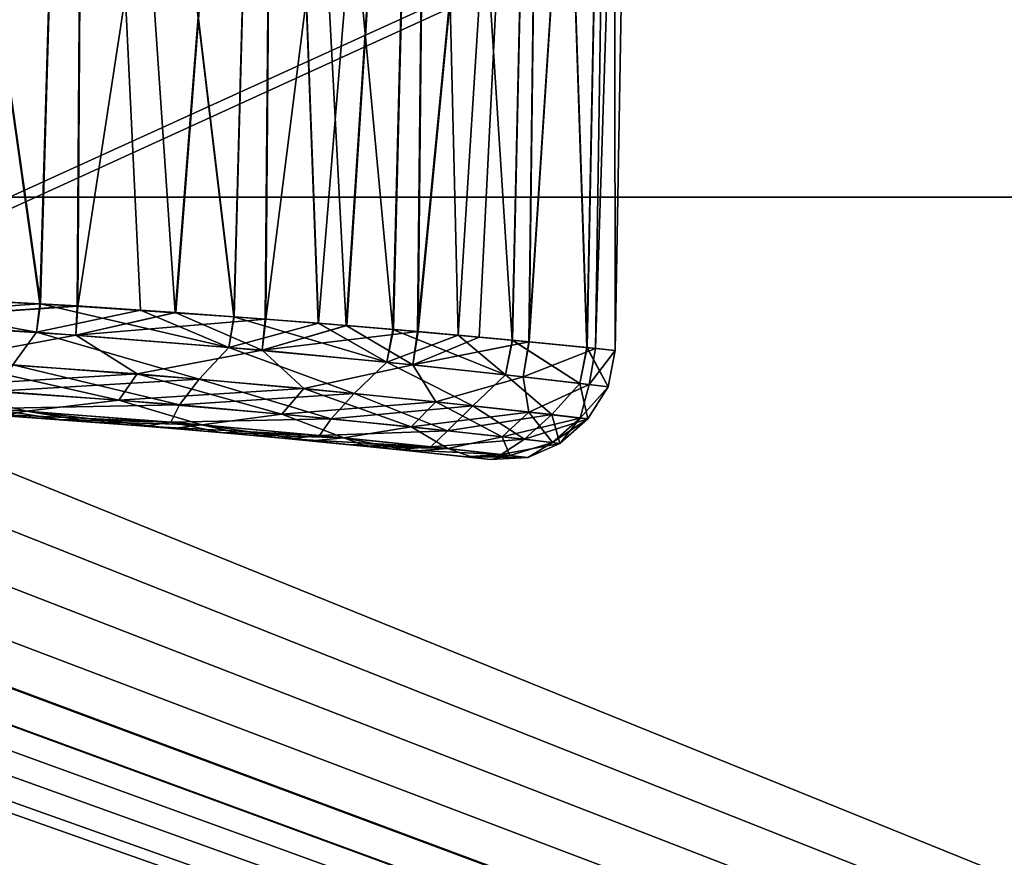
# Model space of a CAD drawing. Header units: millimetres. Extents: x -30.5 to 30.5, y -15 to 54.
# Tile 32 of 156: x 2.1 to 4.7, y -8.3 to -6. Entities that reach past the tile are written whole.
import ezdxf

# ---------------------------------------------------------------- set-up
doc = ezdxf.new("R2010")
doc.units = ezdxf.units.MM
doc.header["$LTSCALE"] = 65.185185
for name, color, linetype in [('164', 7, 'CONTINUOUS'), ('165', 7, 'CONTINUOUS'), ('168', 7, 'CONTINUOUS'), ('170', 7, 'CONTINUOUS'), ('28', 7, 'CONTINUOUS'), ('29', 7, 'CONTINUOUS'), ('3', 7, 'CONTINUOUS'), ('4', 7, 'CONTINUOUS'), ('6', 7, 'CONTINUOUS')]:
    doc.layers.add(name, color=color, linetype=linetype)

msp = doc.modelspace()

# ---------------------------------------------------------------- linework, layer by layer
at = {"layer": '164', "color": 251, "linetype": 'Continuous', "true_color": 0x656d73}
for points in [[(1.5358, -6.8097, -43.3385), (1.5447, -6.7385, -43.3454), (2.1276, -6.8454, -42.9939), (1.5358, -6.8097, -43.3385)], [(1.5447, -6.7385, -43.3454), (2.1389, -6.769, -42.9998), (2.1276, -6.8454, -42.9939), (1.5447, -6.7385, -43.3454)], [(2.2368, -6.775, -37.0726), (1.6537, -6.7433, -36.7073), (1.6543, -6.8159, -36.7189), (2.2368, -6.775, -37.0726)], [(2.1276, -6.8454, -42.9939), (2.1389, -6.769, -42.9998), (2.6445, -6.8861, -42.5455), (2.1276, -6.8454, -42.9939)], [(2.1389, -6.769, -42.9998), (2.6591, -6.8038, -42.5492), (2.6445, -6.8861, -42.5455), (2.1389, -6.769, -42.9998)], [(2.2332, -6.853, -37.0846), (2.2368, -6.775, -37.0726), (1.6543, -6.8159, -36.7189), (2.2332, -6.853, -37.0846)], [(2.5004, -6.7924, -37.2947), (2.2368, -6.775, -37.0726), (2.2332, -6.853, -37.0846), (2.5004, -6.7924, -37.2947)], [(2.7337, -6.894, -37.5512), (2.5004, -6.7924, -37.2947), (2.2332, -6.853, -37.0846), (2.7337, -6.894, -37.5512)], [(2.742, -6.8101, -37.5405), (2.5004, -6.7924, -37.2947), (2.7337, -6.894, -37.5512), (2.742, -6.8101, -37.5405)], [(1.5358, -6.8097, -43.3385), (2.1276, -6.8454, -42.9939), (2.0644, -6.9328, -42.9864), (1.5358, -6.8097, -43.3385)], [(2.2332, -6.853, -37.0846), (1.6543, -6.8159, -36.7189), (1.8722, -6.9203, -36.888), (2.2332, -6.853, -37.0846)], [(2.6591, -6.8038, -42.5492), (2.8854, -6.8214, -42.2893), (2.6445, -6.8861, -42.5455), (2.6591, -6.8038, -42.5492)], [(2.6445, -6.8861, -42.5455), (2.8854, -6.8214, -42.2893), (3.0691, -6.9261, -42.0088), (2.6445, -6.8861, -42.5455)], [(2.9597, -6.8274, -37.8077), (2.742, -6.8101, -37.5405), (2.7337, -6.894, -37.5512), (2.9597, -6.8274, -37.8077)], [(2.8854, -6.8214, -42.2893), (3.0865, -6.8382, -42.0095), (3.0691, -6.9261, -42.0088), (2.8854, -6.8214, -42.2893)], [(2.0644, -6.9328, -42.9864), (2.1276, -6.8454, -42.9939), (2.5648, -6.9712, -42.5638), (2.0644, -6.9328, -42.9864)], [(2.1276, -6.8454, -42.9939), (2.6445, -6.8861, -42.5455), (2.5648, -6.9712, -42.5638), (2.1276, -6.8454, -42.9939)], [(3.1388, -6.9333, -38.1028), (2.9597, -6.8274, -37.8077), (2.7337, -6.894, -37.5512), (3.1388, -6.9333, -38.1028)], [(3.1513, -6.8438, -38.094), (2.9597, -6.8274, -37.8077), (3.1388, -6.9333, -38.1028), (3.1513, -6.8438, -38.094)], [(3.0865, -6.8382, -42.0095), (3.2605, -6.8536, -41.7122), (3.0691, -6.9261, -42.0088), (3.0865, -6.8382, -42.0095)], [(3.4503, -6.8714, -38.7132), (3.1513, -6.8438, -38.094), (3.1388, -6.9333, -38.1028), (3.4503, -6.8714, -38.7132)], [(2.3983, -6.9575, -37.2779), (2.2332, -6.853, -37.0846), (1.8722, -6.9203, -36.888), (2.3983, -6.9575, -37.2779)], [(2.7337, -6.894, -37.5512), (2.2332, -6.853, -37.0846), (2.3983, -6.9575, -37.2779), (2.7337, -6.894, -37.5512)], [(3.0691, -6.9261, -42.0088), (3.2605, -6.8536, -41.7122), (3.3871, -6.9601, -41.4025), (3.0691, -6.9261, -42.0088)], [(3.4349, -6.9655, -38.7202), (3.4503, -6.8714, -38.7132), (3.1388, -6.9333, -38.1028), (3.4349, -6.9655, -38.7202)], [(3.2605, -6.8536, -41.7122), (3.406, -6.8672, -41.4001), (3.3871, -6.9601, -41.4025), (3.2605, -6.8536, -41.7122)], [(3.3871, -6.9601, -41.4025), (3.406, -6.8672, -41.4001), (3.5874, -6.9832, -40.7472), (3.3871, -6.9601, -41.4025)], [(3.406, -6.8672, -41.4001), (3.6065, -6.8869, -40.7427), (3.5874, -6.9832, -40.7472), (3.406, -6.8672, -41.4001)], [(3.6289, -6.8891, -39.3762), (3.4503, -6.8714, -38.7132), (3.4349, -6.9655, -38.7202), (3.6289, -6.8891, -39.3762)], [(2.8457, -6.9964, -37.7564), (2.7337, -6.894, -37.5512), (2.3983, -6.9575, -37.2779), (2.8457, -6.9964, -37.7564)], [(2.5648, -6.9712, -42.5638), (2.6445, -6.8861, -42.5455), (2.981, -7.0095, -42.0579), (2.5648, -6.9712, -42.5638)], [(2.6445, -6.8861, -42.5455), (3.0691, -6.9261, -42.0088), (2.981, -7.0095, -42.0579), (2.6445, -6.8861, -42.5455)], [(3.1388, -6.9333, -38.1028), (2.7337, -6.894, -37.5512), (2.8457, -6.9964, -37.7564), (3.1388, -6.9333, -38.1028)], [(3.6118, -6.9861, -39.3822), (3.6289, -6.8891, -39.3762), (3.4349, -6.9655, -38.7202), (3.6118, -6.9861, -39.3822)], [(3.5874, -6.9832, -40.7472), (3.6065, -6.8869, -40.7427), (3.6632, -6.9923, -40.0659), (3.5874, -6.9832, -40.7472)], [(3.6065, -6.8869, -40.7427), (3.6815, -6.8945, -40.0604), (3.6632, -6.9923, -40.0659), (3.6065, -6.8869, -40.7427)], [(3.6815, -6.8945, -40.0604), (3.6289, -6.8891, -39.3762), (3.6118, -6.9861, -39.3822), (3.6815, -6.8945, -40.0604)], [(3.6632, -6.9923, -40.0659), (3.6815, -6.8945, -40.0604), (3.6118, -6.9861, -39.3822), (3.6632, -6.9923, -40.0659)], [(2.3486, -7.0276, -37.3281), (1.8722, -6.9203, -36.888), (1.8333, -6.9918, -36.9453), (2.3486, -7.0276, -37.3281)], [(2.3983, -6.9575, -37.2779), (1.8722, -6.9203, -36.888), (2.3486, -7.0276, -37.3281), (2.3983, -6.9575, -37.2779)], [(2.981, -7.0095, -42.0579), (3.0691, -6.9261, -42.0088), (3.3, -7.0427, -41.4849), (2.981, -7.0095, -42.0579)], [(3.0691, -6.9261, -42.0088), (3.3871, -6.9601, -41.4025), (3.3, -7.0427, -41.4849), (3.0691, -6.9261, -42.0088)], [(2.0644, -6.9328, -42.9864), (2.5648, -6.9712, -42.5638), (2.0215, -7.0039, -42.9314), (2.0644, -6.9328, -42.9864)], [(3.2, -7.0319, -38.3079), (3.1388, -6.9333, -38.1028), (2.8457, -6.9964, -37.7564), (3.2, -7.0319, -38.3079)], [(3.4349, -6.9655, -38.7202), (3.1388, -6.9333, -38.1028), (3.2, -7.0319, -38.3079), (3.4349, -6.9655, -38.7202)], [(2.0215, -7.0039, -42.9314), (2.5648, -6.9712, -42.5638), (2.5116, -7.0408, -42.5165), (2.0215, -7.0039, -42.9314)], [(2.7867, -7.0651, -37.7978), (2.3983, -6.9575, -37.2779), (2.3486, -7.0276, -37.3281), (2.7867, -7.0651, -37.7978)], [(2.8457, -6.9964, -37.7564), (2.3983, -6.9575, -37.2779), (2.7867, -7.0651, -37.7978), (2.8457, -6.9964, -37.7564)], [(2.5648, -6.9712, -42.5638), (2.981, -7.0095, -42.0579), (2.5116, -7.0408, -42.5165), (2.5648, -6.9712, -42.5638)], [(3.4501, -7.0596, -38.9146), (3.4349, -6.9655, -38.7202), (3.2, -7.0319, -38.3079), (3.4501, -7.0596, -38.9146)], [(3.3, -7.0427, -41.4849), (3.3871, -6.9601, -41.4025), (3.5114, -7.0667, -40.8634), (3.3, -7.0427, -41.4849)], [(3.3871, -6.9601, -41.4025), (3.5874, -6.9832, -40.7472), (3.5114, -7.0667, -40.8634), (3.3871, -6.9601, -41.4025)], [(3.6118, -6.9861, -39.3822), (3.4349, -6.9655, -38.7202), (3.4501, -7.0596, -38.9146), (3.6118, -6.9861, -39.3822)], [(2.1011, -7.0572, -37.2382), (1.8333, -6.9918, -36.9453), (1.5563, -7.024, -36.8918), (2.1011, -7.0572, -37.2382)], [(2.3486, -7.0276, -37.3281), (1.8333, -6.9918, -36.9453), (2.1011, -7.0572, -37.2382), (2.3486, -7.0276, -37.3281)], [(2.0215, -7.0039, -42.9314), (2.5116, -7.0408, -42.5165), (2.0017, -7.0504, -42.8361), (2.0215, -7.0039, -42.9314)], [(3.1338, -7.0993, -38.3392), (2.8457, -6.9964, -37.7564), (2.7867, -7.0651, -37.7978), (3.1338, -7.0993, -38.3392)], [(3.2, -7.0319, -38.3079), (2.8457, -6.9964, -37.7564), (3.1338, -7.0993, -38.3392), (3.2, -7.0319, -38.3079)], [(3.5877, -7.0757, -39.5569), (3.6118, -6.9861, -39.3822), (3.4501, -7.0596, -38.9146), (3.5877, -7.0757, -39.5569)], [(3.5114, -7.0667, -40.8634), (3.5874, -6.9832, -40.7472), (3.6084, -7.0781, -40.2137), (3.5114, -7.0667, -40.8634)], [(3.5874, -6.9832, -40.7472), (3.6632, -6.9923, -40.0659), (3.6084, -7.0781, -40.2137), (3.5874, -6.9832, -40.7472)], [(3.6632, -6.9923, -40.0659), (3.6118, -6.9861, -39.3822), (3.5877, -7.0757, -39.5569), (3.6632, -6.9923, -40.0659)], [(3.6084, -7.0781, -40.2137), (3.6632, -6.9923, -40.0659), (3.5877, -7.0757, -39.5569), (3.6084, -7.0781, -40.2137)], [(2.0343, -7.0691, -37.311), (2.1011, -7.0572, -37.2382), (1.5563, -7.024, -36.8918), (2.0343, -7.0691, -37.311)], [(2.5721, -7.0939, -37.6804), (2.3486, -7.0276, -37.3281), (2.1011, -7.0572, -37.2382), (2.5721, -7.0939, -37.6804)], [(2.7867, -7.0651, -37.7978), (2.3486, -7.0276, -37.3281), (2.5721, -7.0939, -37.6804), (2.7867, -7.0651, -37.7978)], [(2.5116, -7.0408, -42.5165), (2.981, -7.0095, -42.0579), (2.9193, -7.0777, -42.0199), (2.5116, -7.0408, -42.5165)], [(2.981, -7.0095, -42.0579), (3.3, -7.0427, -41.4849), (2.9193, -7.0777, -42.0199), (2.981, -7.0095, -42.0579)], [(3.3787, -7.1259, -38.9347), (3.2, -7.0319, -38.3079), (3.1338, -7.0993, -38.3392), (3.3787, -7.1259, -38.9347)], [(3.4501, -7.0596, -38.9146), (3.2, -7.0319, -38.3079), (3.3787, -7.1259, -38.9347), (3.4501, -7.0596, -38.9146)], [(1.9453, -7.0631, -42.7555), (2.0017, -7.0504, -42.8361), (2.4882, -7.0868, -42.4112), (1.9453, -7.0631, -42.7555)], [(2.0017, -7.0504, -42.8361), (2.5116, -7.0408, -42.5165), (2.4882, -7.0868, -42.4112), (2.0017, -7.0504, -42.8361)], [(2.0343, -7.0691, -37.311), (2.274, -7.0863, -37.515), (2.1011, -7.0572, -37.2382), (2.0343, -7.0691, -37.311)], [(2.4938, -7.1038, -37.7408), (2.5721, -7.0939, -37.6804), (2.1011, -7.0572, -37.2382), (2.4938, -7.1038, -37.7408)], [(2.274, -7.0863, -37.515), (2.4938, -7.1038, -37.7408), (2.1011, -7.0572, -37.2382), (2.274, -7.0863, -37.515)], [(2.5116, -7.0408, -42.5165), (2.9193, -7.0777, -42.0199), (2.4882, -7.0868, -42.4112), (2.5116, -7.0408, -42.5165)], [(2.9193, -7.0777, -42.0199), (3.3, -7.0427, -41.4849), (3.2316, -7.1097, -41.4575), (2.9193, -7.0777, -42.0199)], [(3.3, -7.0427, -41.4849), (3.5114, -7.0667, -40.8634), (3.2316, -7.1097, -41.4575), (3.3, -7.0427, -41.4849)], [(3.5134, -7.1414, -39.5651), (3.4501, -7.0596, -38.9146), (3.3787, -7.1259, -38.9347), (3.5134, -7.1414, -39.5651)], [(3.5877, -7.0757, -39.5569), (3.4501, -7.0596, -38.9146), (3.5134, -7.1414, -39.5651), (3.5877, -7.0757, -39.5569)], [(2.4184, -7.0976, -42.3416), (1.9453, -7.0631, -42.7555), (2.4882, -7.0868, -42.4112), (2.4184, -7.0976, -42.3416)], [(2.4882, -7.0868, -42.4112), (2.9193, -7.0777, -42.0199), (2.8879, -7.1227, -41.9028), (2.4882, -7.0868, -42.4112)], [(2.9535, -7.1292, -38.203), (2.7867, -7.0651, -37.7978), (2.5721, -7.0939, -37.6804), (2.9535, -7.1292, -38.203)], [(3.1338, -7.0993, -38.3392), (2.7867, -7.0651, -37.7978), (2.9535, -7.1292, -38.203), (3.1338, -7.0993, -38.3392)], [(2.9193, -7.0777, -42.0199), (3.2316, -7.1097, -41.4575), (2.8879, -7.1227, -41.9028), (2.9193, -7.0777, -42.0199)], [(3.2316, -7.1097, -41.4575), (3.5114, -7.0667, -40.8634), (3.4387, -7.1328, -40.8475), (3.2316, -7.1097, -41.4575)], [(3.5114, -7.0667, -40.8634), (3.6084, -7.0781, -40.2137), (3.4387, -7.1328, -40.8475), (3.5114, -7.0667, -40.8634)], [(3.4387, -7.1328, -40.8475), (3.6084, -7.0781, -40.2137), (3.5337, -7.1438, -40.2097), (3.4387, -7.1328, -40.8475)], [(3.5337, -7.1438, -40.2097), (3.5877, -7.0757, -39.5569), (3.5134, -7.1414, -39.5651), (3.5337, -7.1438, -40.2097)], [(3.6084, -7.0781, -40.2137), (3.5877, -7.0757, -39.5569), (3.5337, -7.1438, -40.2097), (3.6084, -7.0781, -40.2137)], [(2.4184, -7.0976, -42.3416), (2.4882, -7.0868, -42.4112), (2.8879, -7.1227, -41.9028), (2.4184, -7.0976, -42.3416)], [(2.6242, -7.115, -42.1029), (2.4184, -7.0976, -42.3416), (2.8879, -7.1227, -41.9028), (2.6242, -7.115, -42.1029)], [(2.4938, -7.1038, -37.7408), (2.6917, -7.121, -37.9862), (2.5721, -7.0939, -37.6804), (2.4938, -7.1038, -37.7408)], [(2.866, -7.1372, -38.2492), (2.9535, -7.1292, -38.203), (2.5721, -7.0939, -37.6804), (2.866, -7.1372, -38.2492)], [(2.6917, -7.121, -37.9862), (2.866, -7.1372, -38.2492), (2.5721, -7.0939, -37.6804), (2.6917, -7.121, -37.9862)], [(2.8879, -7.1227, -41.9028), (3.2316, -7.1097, -41.4575), (3.1871, -7.1532, -41.3283), (2.8879, -7.1227, -41.9028)], [(3.2322, -7.158, -38.7879), (3.1338, -7.0993, -38.3392), (2.9535, -7.1292, -38.203), (3.2322, -7.158, -38.7879)], [(3.3787, -7.1259, -38.9347), (3.1338, -7.0993, -38.3392), (3.2322, -7.158, -38.7879), (3.3787, -7.1259, -38.9347)], [(3.2316, -7.1097, -41.4575), (3.4387, -7.1328, -40.8475), (3.1871, -7.1532, -41.3283), (3.2316, -7.1097, -41.4575)], [(2.8071, -7.1316, -41.8458), (2.6242, -7.115, -42.1029), (2.8879, -7.1227, -41.9028), (2.8071, -7.1316, -41.8458)], [(2.8071, -7.1316, -41.8458), (2.8879, -7.1227, -41.9028), (3.1871, -7.1532, -41.3283), (2.8071, -7.1316, -41.8458)], [(2.9653, -7.1469, -41.5727), (2.8071, -7.1316, -41.8458), (3.1871, -7.1532, -41.3283), (2.9653, -7.1469, -41.5727)], [(2.866, -7.1372, -38.2492), (3.1378, -7.1646, -38.818), (2.9535, -7.1292, -38.203), (2.866, -7.1372, -38.2492)], [(3.1378, -7.1646, -38.818), (3.2322, -7.158, -38.7879), (2.9535, -7.1292, -38.203), (3.1378, -7.1646, -38.818)], [(3.1871, -7.1532, -41.3283), (3.4387, -7.1328, -40.8475), (3.3757, -7.1739, -40.7077), (3.1871, -7.1532, -41.3283)], [(3.3986, -7.1765, -39.4149), (3.3787, -7.1259, -38.9347), (3.2322, -7.158, -38.7879), (3.3986, -7.1765, -39.4149)], [(3.4387, -7.1328, -40.8475), (3.5337, -7.1438, -40.2097), (3.3757, -7.1739, -40.7077), (3.4387, -7.1328, -40.8475)], [(3.5134, -7.1414, -39.5651), (3.3787, -7.1259, -38.9347), (3.3986, -7.1765, -39.4149), (3.5134, -7.1414, -39.5651)], [(3.0976, -7.1603, -41.286), (2.9653, -7.1469, -41.5727), (3.1871, -7.1532, -41.3283), (3.0976, -7.1603, -41.286)], [(3.0976, -7.1603, -41.286), (3.1871, -7.1532, -41.3283), (3.3757, -7.1739, -40.7077), (3.0976, -7.1603, -41.286)], [(3.2799, -7.1798, -40.6822), (3.0976, -7.1603, -41.286), (3.3757, -7.1739, -40.7077), (3.2799, -7.1798, -40.6822)], [(3.1378, -7.1646, -38.818), (3.3003, -7.1821, -39.427), (3.2322, -7.158, -38.7879), (3.1378, -7.1646, -38.818)], [(3.3003, -7.1821, -39.427), (3.3986, -7.1765, -39.4149), (3.2322, -7.158, -38.7879), (3.3003, -7.1821, -39.427)], [(3.3757, -7.1739, -40.7077), (3.5337, -7.1438, -40.2097), (3.447, -7.182, -40.0624), (3.3757, -7.1739, -40.7077)], [(3.447, -7.182, -40.0624), (3.5134, -7.1414, -39.5651), (3.3986, -7.1765, -39.4149), (3.447, -7.182, -40.0624)], [(3.5337, -7.1438, -40.2097), (3.5134, -7.1414, -39.5651), (3.447, -7.182, -40.0624), (3.5337, -7.1438, -40.2097)], [(3.2799, -7.1798, -40.6822), (3.3757, -7.1739, -40.7077), (3.447, -7.182, -40.0624), (3.2799, -7.1798, -40.6822)], [(3.3481, -7.1874, -40.0555), (3.2799, -7.1798, -40.6822), (3.447, -7.182, -40.0624), (3.3481, -7.1874, -40.0555)], [(3.3003, -7.1821, -39.427), (3.3481, -7.1874, -40.0555), (3.3986, -7.1765, -39.4149), (3.3003, -7.1821, -39.427)], [(3.3481, -7.1874, -40.0555), (3.447, -7.182, -40.0624), (3.3986, -7.1765, -39.4149), (3.3481, -7.1874, -40.0555)]]:
    msp.add_3dface(points, dxfattribs=at)
at = {"layer": '165', "color": 251, "linetype": 'Continuous', "true_color": 0x656d73}
for points in [[(2.1367, -6.7689, 43.0013), (1.5418, -6.7384, 43.3467), (1.5358, -6.8097, 43.3385), (2.1367, -6.7689, 43.0013)], [(2.1276, -6.8454, 42.9939), (2.1367, -6.7689, 43.0013), (1.5358, -6.8097, 43.3385), (2.1276, -6.8454, 42.9939)], [(1.6566, -6.7435, 36.7087), (2.2388, -6.7751, 37.0742), (1.6543, -6.8159, 36.7189), (1.6566, -6.7435, 36.7087)], [(2.4076, -6.7861, 42.7883), (2.1367, -6.7689, 43.0013), (2.1276, -6.8454, 42.9939), (2.4076, -6.7861, 42.7883)], [(1.6543, -6.8159, 36.7189), (2.2388, -6.7751, 37.0742), (2.2332, -6.853, 37.0846), (1.6543, -6.8159, 36.7189)], [(2.6445, -6.8861, 42.5455), (2.4076, -6.7861, 42.7883), (2.1276, -6.8454, 42.9939), (2.6445, -6.8861, 42.5455)], [(2.2388, -6.7751, 37.0742), (2.5021, -6.7925, 37.2963), (2.2332, -6.853, 37.0846), (2.2388, -6.7751, 37.0742)], [(2.5021, -6.7925, 37.2963), (2.7436, -6.8102, 37.5422), (2.2332, -6.853, 37.0846), (2.5021, -6.7925, 37.2963)], [(2.6575, -6.8037, 42.5509), (2.4076, -6.7861, 42.7883), (2.6445, -6.8861, 42.5455), (2.6575, -6.8037, 42.5509)], [(2.1276, -6.8454, 42.9939), (1.5358, -6.8097, 43.3385), (2.0644, -6.9328, 42.9864), (2.1276, -6.8454, 42.9939)], [(1.6543, -6.8159, 36.7189), (2.2332, -6.853, 37.0846), (1.8722, -6.9203, 36.888), (1.6543, -6.8159, 36.7189)], [(2.2332, -6.853, 37.0846), (2.7436, -6.8102, 37.5422), (2.7337, -6.894, 37.5512), (2.2332, -6.853, 37.0846)], [(3.0691, -6.9261, 42.0088), (2.6575, -6.8037, 42.5509), (2.6445, -6.8861, 42.5455), (3.0691, -6.9261, 42.0088)], [(2.884, -6.8213, 42.2911), (2.6575, -6.8037, 42.5509), (3.0691, -6.9261, 42.0088), (2.884, -6.8213, 42.2911)], [(2.7436, -6.8102, 37.5422), (2.961, -6.8276, 37.8095), (2.7337, -6.894, 37.5512), (2.7436, -6.8102, 37.5422)], [(3.0852, -6.8381, 42.0114), (2.884, -6.8213, 42.2911), (3.0691, -6.9261, 42.0088), (3.0852, -6.8381, 42.0114)], [(2.5648, -6.9712, 42.5638), (2.1276, -6.8454, 42.9939), (2.0644, -6.9328, 42.9864), (2.5648, -6.9712, 42.5638)], [(2.6445, -6.8861, 42.5455), (2.1276, -6.8454, 42.9939), (2.5648, -6.9712, 42.5638), (2.6445, -6.8861, 42.5455)], [(2.961, -6.8276, 37.8095), (3.1525, -6.8439, 38.096), (2.7337, -6.894, 37.5512), (2.961, -6.8276, 37.8095)], [(2.7337, -6.894, 37.5512), (3.1525, -6.8439, 38.096), (3.1388, -6.9333, 38.1028), (2.7337, -6.894, 37.5512)], [(3.3871, -6.9601, 41.4025), (3.0852, -6.8381, 42.0114), (3.0691, -6.9261, 42.0088), (3.3871, -6.9601, 41.4025)], [(3.405, -6.8671, 41.4025), (3.0852, -6.8381, 42.0114), (3.3871, -6.9601, 41.4025), (3.405, -6.8671, 41.4025)], [(3.1525, -6.8439, 38.096), (3.3164, -6.8588, 38.399), (3.1388, -6.9333, 38.1028), (3.1525, -6.8439, 38.096)], [(1.8722, -6.9203, 36.888), (2.2332, -6.853, 37.0846), (2.3983, -6.9575, 37.2779), (1.8722, -6.9203, 36.888)], [(2.2332, -6.853, 37.0846), (2.7337, -6.894, 37.5512), (2.3983, -6.9575, 37.2779), (2.2332, -6.853, 37.0846)], [(3.3164, -6.8588, 38.399), (3.4512, -6.8715, 38.7157), (3.1388, -6.9333, 38.1028), (3.3164, -6.8588, 38.399)], [(3.1388, -6.9333, 38.1028), (3.4512, -6.8715, 38.7157), (3.4349, -6.9655, 38.7202), (3.1388, -6.9333, 38.1028)], [(3.5874, -6.9832, 40.7473), (3.405, -6.8671, 41.4025), (3.3871, -6.9601, 41.4025), (3.5874, -6.9832, 40.7473)], [(3.6059, -6.8868, 40.7457), (3.405, -6.8671, 41.4025), (3.5874, -6.9832, 40.7473), (3.6059, -6.8868, 40.7457)], [(3.4512, -6.8715, 38.7157), (3.6294, -6.8892, 39.3793), (3.4349, -6.9655, 38.7202), (3.4512, -6.8715, 38.7157)], [(2.3983, -6.9575, 37.2779), (2.7337, -6.894, 37.5512), (2.8457, -6.9964, 37.7564), (2.3983, -6.9575, 37.2779)], [(2.981, -7.0095, 42.0579), (2.6445, -6.8861, 42.5455), (2.5648, -6.9712, 42.5638), (2.981, -7.0095, 42.0579)], [(3.0691, -6.9261, 42.0088), (2.6445, -6.8861, 42.5455), (2.981, -7.0095, 42.0579), (3.0691, -6.9261, 42.0088)], [(2.7337, -6.894, 37.5512), (3.1388, -6.9333, 38.1028), (2.8457, -6.9964, 37.7564), (2.7337, -6.894, 37.5512)], [(3.4349, -6.9655, 38.7202), (3.6294, -6.8892, 39.3793), (3.6118, -6.9861, 39.3822), (3.4349, -6.9655, 38.7202)], [(3.6632, -6.9923, 40.0659), (3.6059, -6.8868, 40.7457), (3.5874, -6.9832, 40.7473), (3.6632, -6.9923, 40.0659)], [(3.6815, -6.8945, 40.0636), (3.6059, -6.8868, 40.7457), (3.6632, -6.9923, 40.0659), (3.6815, -6.8945, 40.0636)], [(3.6294, -6.8892, 39.3793), (3.6815, -6.8945, 40.0636), (3.6118, -6.9861, 39.3822), (3.6294, -6.8892, 39.3793)], [(3.6118, -6.9861, 39.3822), (3.6815, -6.8945, 40.0636), (3.6632, -6.9923, 40.0659), (3.6118, -6.9861, 39.3822)], [(1.8722, -6.9203, 36.888), (2.3983, -6.9575, 37.2779), (1.8333, -6.9918, 36.9453), (1.8722, -6.9203, 36.888)], [(3.3, -7.0427, 41.4849), (3.0691, -6.9261, 42.0088), (2.981, -7.0095, 42.0579), (3.3, -7.0427, 41.4849)], [(3.3871, -6.9601, 41.4025), (3.0691, -6.9261, 42.0088), (3.3, -7.0427, 41.4849), (3.3871, -6.9601, 41.4025)], [(2.5116, -7.0408, 42.5165), (2.0644, -6.9328, 42.9864), (2.0215, -7.0039, 42.9314), (2.5116, -7.0408, 42.5165)], [(2.5648, -6.9712, 42.5638), (2.0644, -6.9328, 42.9864), (2.5116, -7.0408, 42.5165), (2.5648, -6.9712, 42.5638)], [(2.8457, -6.9964, 37.7564), (3.1388, -6.9333, 38.1028), (3.2, -7.0319, 38.3079), (2.8457, -6.9964, 37.7564)], [(3.1388, -6.9333, 38.1028), (3.4349, -6.9655, 38.7202), (3.2, -7.0319, 38.3079), (3.1388, -6.9333, 38.1028)], [(1.8333, -6.9918, 36.9453), (2.3983, -6.9575, 37.2779), (2.3486, -7.0276, 37.3281), (1.8333, -6.9918, 36.9453)], [(2.3983, -6.9575, 37.2779), (2.8457, -6.9964, 37.7564), (2.3486, -7.0276, 37.3281), (2.3983, -6.9575, 37.2779)], [(2.9193, -7.0777, 42.0199), (2.5648, -6.9712, 42.5638), (2.5116, -7.0408, 42.5165), (2.9193, -7.0777, 42.0199)], [(2.981, -7.0095, 42.0579), (2.5648, -6.9712, 42.5638), (2.9193, -7.0777, 42.0199), (2.981, -7.0095, 42.0579)], [(3.2, -7.0319, 38.3079), (3.4349, -6.9655, 38.7202), (3.4501, -7.0596, 38.9146), (3.2, -7.0319, 38.3079)], [(3.5114, -7.0667, 40.8634), (3.3871, -6.9601, 41.4025), (3.3, -7.0427, 41.4849), (3.5114, -7.0667, 40.8634)], [(3.5874, -6.9832, 40.7473), (3.3871, -6.9601, 41.4025), (3.5114, -7.0667, 40.8634), (3.5874, -6.9832, 40.7473)], [(3.4349, -6.9655, 38.7202), (3.6118, -6.9861, 39.3822), (3.4501, -7.0596, 38.9146), (3.4349, -6.9655, 38.7202)], [(1.5563, -7.024, 36.8918), (1.8333, -6.9918, 36.9453), (2.1011, -7.0572, 37.2382), (1.5563, -7.024, 36.8918)], [(1.8333, -6.9918, 36.9453), (2.3486, -7.0276, 37.3281), (2.1011, -7.0572, 37.2382), (1.8333, -6.9918, 36.9453)], [(2.5116, -7.0408, 42.5165), (2.0215, -7.0039, 42.9314), (2.0017, -7.0504, 42.8361), (2.5116, -7.0408, 42.5165)], [(2.3486, -7.0276, 37.3281), (2.8457, -6.9964, 37.7564), (2.7867, -7.0651, 37.7978), (2.3486, -7.0276, 37.3281)], [(2.8457, -6.9964, 37.7564), (3.2, -7.0319, 38.3079), (2.7867, -7.0651, 37.7978), (2.8457, -6.9964, 37.7564)], [(3.4501, -7.0596, 38.9146), (3.6118, -6.9861, 39.3822), (3.5877, -7.0757, 39.5569), (3.4501, -7.0596, 38.9146)], [(3.6084, -7.0781, 40.2137), (3.5874, -6.9832, 40.7473), (3.5114, -7.0667, 40.8634), (3.6084, -7.0781, 40.2137)], [(3.6632, -6.9923, 40.0659), (3.5874, -6.9832, 40.7473), (3.6084, -7.0781, 40.2137), (3.6632, -6.9923, 40.0659)], [(3.6118, -6.9861, 39.3822), (3.6632, -6.9923, 40.0659), (3.5877, -7.0757, 39.5569), (3.6118, -6.9861, 39.3822)], [(3.5877, -7.0757, 39.5569), (3.6632, -6.9923, 40.0659), (3.6084, -7.0781, 40.2137), (3.5877, -7.0757, 39.5569)], [(2.0362, -7.0692, 37.3124), (1.5563, -7.024, 36.8918), (2.1011, -7.0572, 37.2382), (2.0362, -7.0692, 37.3124)], [(2.1011, -7.0572, 37.2382), (2.3486, -7.0276, 37.3281), (2.5721, -7.0939, 37.6804), (2.1011, -7.0572, 37.2382)], [(2.3486, -7.0276, 37.3281), (2.7867, -7.0651, 37.7978), (2.5721, -7.0939, 37.6804), (2.3486, -7.0276, 37.3281)], [(2.7867, -7.0651, 37.7978), (3.2, -7.0319, 38.3079), (3.1338, -7.0993, 38.3392), (2.7867, -7.0651, 37.7978)], [(3.2316, -7.1097, 41.4575), (2.981, -7.0095, 42.0579), (2.9193, -7.0777, 42.0199), (3.2316, -7.1097, 41.4575)], [(3.3, -7.0427, 41.4849), (2.981, -7.0095, 42.0579), (3.2316, -7.1097, 41.4575), (3.3, -7.0427, 41.4849)], [(3.2, -7.0319, 38.3079), (3.4501, -7.0596, 38.9146), (3.1338, -7.0993, 38.3392), (3.2, -7.0319, 38.3079)], [(1.9433, -7.063, 42.757), (2.1897, -7.08, 42.5613), (2.0017, -7.0504, 42.8361), (1.9433, -7.063, 42.757)], [(2.4882, -7.0868, 42.4112), (2.5116, -7.0408, 42.5165), (2.0017, -7.0504, 42.8361), (2.4882, -7.0868, 42.4112)], [(2.1897, -7.08, 42.5613), (2.4882, -7.0868, 42.4112), (2.0017, -7.0504, 42.8361), (2.1897, -7.08, 42.5613)], [(2.2756, -7.0864, 37.5165), (2.0362, -7.0692, 37.3124), (2.1011, -7.0572, 37.2382), (2.2756, -7.0864, 37.5165)], [(2.2756, -7.0864, 37.5165), (2.1011, -7.0572, 37.2382), (2.5721, -7.0939, 37.6804), (2.2756, -7.0864, 37.5165)], [(2.9193, -7.0777, 42.0199), (2.5116, -7.0408, 42.5165), (2.4882, -7.0868, 42.4112), (2.9193, -7.0777, 42.0199)], [(3.1338, -7.0993, 38.3392), (3.4501, -7.0596, 38.9146), (3.3787, -7.1259, 38.9347), (3.1338, -7.0993, 38.3392)], [(3.4387, -7.1328, 40.8475), (3.3, -7.0427, 41.4849), (3.2316, -7.1097, 41.4575), (3.4387, -7.1328, 40.8475)], [(3.5114, -7.0667, 40.8634), (3.3, -7.0427, 41.4849), (3.4387, -7.1328, 40.8475), (3.5114, -7.0667, 40.8634)], [(3.4501, -7.0596, 38.9146), (3.5877, -7.0757, 39.5569), (3.3787, -7.1259, 38.9347), (3.4501, -7.0596, 38.9146)], [(2.1897, -7.08, 42.5613), (2.4169, -7.0975, 42.3431), (2.4882, -7.0868, 42.4112), (2.1897, -7.08, 42.5613)], [(2.4952, -7.1039, 37.7423), (2.2756, -7.0864, 37.5165), (2.5721, -7.0939, 37.6804), (2.4952, -7.1039, 37.7423)], [(2.8879, -7.1227, 41.9028), (2.9193, -7.0777, 42.0199), (2.4882, -7.0868, 42.4112), (2.8879, -7.1227, 41.9028)], [(2.5721, -7.0939, 37.6804), (2.7867, -7.0651, 37.7978), (2.9535, -7.1292, 38.203), (2.5721, -7.0939, 37.6804)], [(2.7867, -7.0651, 37.7978), (3.1338, -7.0993, 38.3392), (2.9535, -7.1292, 38.203), (2.7867, -7.0651, 37.7978)], [(3.2316, -7.1097, 41.4575), (2.9193, -7.0777, 42.0199), (2.8879, -7.1227, 41.9028), (3.2316, -7.1097, 41.4575)], [(3.3787, -7.1259, 38.9347), (3.5877, -7.0757, 39.5569), (3.5134, -7.1414, 39.5651), (3.3787, -7.1259, 38.9347)], [(3.5337, -7.1438, 40.2097), (3.5114, -7.0667, 40.8634), (3.4387, -7.1328, 40.8475), (3.5337, -7.1438, 40.2097)], [(3.6084, -7.0781, 40.2137), (3.5114, -7.0667, 40.8634), (3.5337, -7.1438, 40.2097), (3.6084, -7.0781, 40.2137)], [(3.5877, -7.0757, 39.5569), (3.6084, -7.0781, 40.2137), (3.5134, -7.1414, 39.5651), (3.5877, -7.0757, 39.5569)], [(3.5134, -7.1414, 39.5651), (3.6084, -7.0781, 40.2137), (3.5337, -7.1438, 40.2097), (3.5134, -7.1414, 39.5651)], [(2.4169, -7.0975, 42.3431), (2.6229, -7.1149, 42.1045), (2.4882, -7.0868, 42.4112), (2.4169, -7.0975, 42.3431)], [(2.6229, -7.1149, 42.1045), (2.8879, -7.1227, 41.9028), (2.4882, -7.0868, 42.4112), (2.6229, -7.1149, 42.1045)], [(2.693, -7.1211, 37.9879), (2.4952, -7.1039, 37.7423), (2.5721, -7.0939, 37.6804), (2.693, -7.1211, 37.9879)], [(2.693, -7.1211, 37.9879), (2.5721, -7.0939, 37.6804), (2.9535, -7.1292, 38.203), (2.693, -7.1211, 37.9879)], [(3.1871, -7.1532, 41.3283), (3.2316, -7.1097, 41.4575), (2.8879, -7.1227, 41.9028), (3.1871, -7.1532, 41.3283)], [(2.9535, -7.1292, 38.203), (3.1338, -7.0993, 38.3392), (3.2322, -7.158, 38.7879), (2.9535, -7.1292, 38.203)], [(3.1338, -7.0993, 38.3392), (3.3787, -7.1259, 38.9347), (3.2322, -7.158, 38.7879), (3.1338, -7.0993, 38.3392)], [(3.4387, -7.1328, 40.8475), (3.2316, -7.1097, 41.4575), (3.1871, -7.1532, 41.3283), (3.4387, -7.1328, 40.8475)], [(2.6229, -7.1149, 42.1045), (2.8059, -7.1315, 41.8476), (2.8879, -7.1227, 41.9028), (2.6229, -7.1149, 42.1045)], [(2.8671, -7.1373, 38.251), (2.693, -7.1211, 37.9879), (2.9535, -7.1292, 38.203), (2.8671, -7.1373, 38.251)], [(2.8059, -7.1315, 41.8476), (3.1871, -7.1532, 41.3283), (2.8879, -7.1227, 41.9028), (2.8059, -7.1315, 41.8476)], [(2.8059, -7.1315, 41.8476), (3.0967, -7.1602, 41.2882), (3.1871, -7.1532, 41.3283), (2.8059, -7.1315, 41.8476)], [(3.0161, -7.152, 38.5294), (2.8671, -7.1373, 38.251), (2.9535, -7.1292, 38.203), (3.0161, -7.152, 38.5294)], [(3.0161, -7.152, 38.5294), (2.9535, -7.1292, 38.203), (3.2322, -7.158, 38.7879), (3.0161, -7.152, 38.5294)], [(3.3757, -7.1739, 40.7077), (3.4387, -7.1328, 40.8475), (3.1871, -7.1532, 41.3283), (3.3757, -7.1739, 40.7077)], [(3.2322, -7.158, 38.7879), (3.3787, -7.1259, 38.9347), (3.3986, -7.1765, 39.4149), (3.2322, -7.158, 38.7879)], [(3.5337, -7.1438, 40.2097), (3.4387, -7.1328, 40.8475), (3.3757, -7.1739, 40.7077), (3.5337, -7.1438, 40.2097)], [(3.3787, -7.1259, 38.9347), (3.5134, -7.1414, 39.5651), (3.3986, -7.1765, 39.4149), (3.3787, -7.1259, 38.9347)], [(3.1387, -7.1646, 38.8203), (3.0161, -7.152, 38.5294), (3.2322, -7.158, 38.7879), (3.1387, -7.1646, 38.8203)], [(3.0967, -7.1602, 41.2882), (3.3757, -7.1739, 40.7077), (3.1871, -7.1532, 41.3283), (3.0967, -7.1602, 41.2882)], [(3.0967, -7.1602, 41.2882), (3.2793, -7.1798, 40.685), (3.3757, -7.1739, 40.7077), (3.0967, -7.1602, 41.2882)], [(3.3007, -7.1821, 39.4298), (3.1387, -7.1646, 38.8203), (3.2322, -7.158, 38.7879), (3.3007, -7.1821, 39.4298)], [(3.3007, -7.1821, 39.4298), (3.2322, -7.158, 38.7879), (3.3986, -7.1765, 39.4149), (3.3007, -7.1821, 39.4298)], [(3.447, -7.182, 40.0624), (3.5337, -7.1438, 40.2097), (3.3757, -7.1739, 40.7077), (3.447, -7.182, 40.0624)], [(3.3986, -7.1765, 39.4149), (3.5134, -7.1414, 39.5651), (3.447, -7.182, 40.0624), (3.3986, -7.1765, 39.4149)], [(3.5134, -7.1414, 39.5651), (3.5337, -7.1438, 40.2097), (3.447, -7.182, 40.0624), (3.5134, -7.1414, 39.5651)], [(3.2793, -7.1798, 40.685), (3.447, -7.182, 40.0624), (3.3757, -7.1739, 40.7077), (3.2793, -7.1798, 40.685)], [(3.2793, -7.1798, 40.685), (3.3481, -7.1874, 40.0585), (3.447, -7.182, 40.0624), (3.2793, -7.1798, 40.685)], [(3.3481, -7.1874, 40.0585), (3.3007, -7.1821, 39.4298), (3.3986, -7.1765, 39.4149), (3.3481, -7.1874, 40.0585)], [(3.3481, -7.1874, 40.0585), (3.3986, -7.1765, 39.4149), (3.447, -7.182, 40.0624), (3.3481, -7.1874, 40.0585)]]:
    msp.add_3dface(points, dxfattribs=at)
at = {"layer": '168', "color": 251, "linetype": 'Continuous', "true_color": 0x656d73}
for points in [[(21.9333, -6.4826, -46.9831), (-21.6359, -15, -46.6857), (-21.9333, -6.4826, -46.9831), (21.9333, -6.4826, -46.9831)], [(21.6359, -15, -46.6857), (-21.6359, -15, -46.6857), (21.9333, -6.4826, -46.9831), (21.6359, -15, -46.6857)]]:
    msp.add_3dface(points, dxfattribs=at)
at = {"layer": '170', "color": 251, "linetype": 'Continuous', "true_color": 0x656d73}
for points in [[(-21.6359, -15, 46.6857), (21.6359, -15, 46.6857), (-21.9333, -6.4826, 46.9831), (-21.6359, -15, 46.6857)], [(-21.9333, -6.4826, 46.9831), (21.6359, -15, 46.6857), (21.9333, -6.4826, 46.9831), (-21.9333, -6.4826, 46.9831)]]:
    msp.add_3dface(points, dxfattribs=at)
at = {"layer": '28', "color": 251, "linetype": 'Continuous', "true_color": 0x656d73}
for points in [[(2.1389, -6.769, -42.9998), (1.5447, -6.7385, -43.3454), (1.6481, -3.2948, -43.3627), (2.1389, -6.769, -42.9998)], [(2.2392, -3.2948, -43.0016), (2.1389, -6.769, -42.9998), (1.6481, -3.2948, -43.3627), (2.2392, -3.2948, -43.0016)], [(1.6537, -6.7433, -36.7073), (2.2368, -6.775, -37.0726), (2.2613, -3.2948, -37.015), (1.6537, -6.7433, -36.7073)], [(1.6729, -3.2948, -36.6496), (1.6537, -6.7433, -36.7073), (2.2613, -3.2948, -37.015), (1.6729, -3.2948, -36.6496)], [(2.6591, -6.8038, -42.5492), (2.1389, -6.769, -42.9998), (2.2392, -3.2948, -43.0016), (2.6591, -6.8038, -42.5492)], [(2.2368, -6.775, -37.0726), (2.5004, -6.7924, -37.2947), (2.2613, -3.2948, -37.015), (2.2368, -6.775, -37.0726)], [(2.7538, -3.2948, -42.5379), (2.6591, -6.8038, -42.5492), (2.2392, -3.2948, -43.0016), (2.7538, -3.2948, -42.5379)], [(2.2613, -3.2948, -37.015), (2.5004, -6.7924, -37.2947), (2.7724, -3.2948, -37.4825), (2.2613, -3.2948, -37.015)], [(2.5004, -6.7924, -37.2947), (2.742, -6.8101, -37.5405), (2.7724, -3.2948, -37.4825), (2.5004, -6.7924, -37.2947)], [(2.8854, -6.8214, -42.2893), (2.6591, -6.8038, -42.5492), (2.7538, -3.2948, -42.5379), (2.8854, -6.8214, -42.2893)], [(2.742, -6.8101, -37.5405), (2.9597, -6.8274, -37.8077), (2.7724, -3.2948, -37.4825), (2.742, -6.8101, -37.5405)], [(3.1741, -3.2948, -41.9873), (2.8854, -6.8214, -42.2893), (2.7538, -3.2948, -42.5379), (3.1741, -3.2948, -41.9873)], [(2.7724, -3.2948, -37.4825), (2.9597, -6.8274, -37.8077), (3.1886, -3.2948, -38.0362), (2.7724, -3.2948, -37.4825)], [(3.0865, -6.8382, -42.0095), (2.8854, -6.8214, -42.2893), (3.1741, -3.2948, -41.9873), (3.0865, -6.8382, -42.0095)], [(2.9597, -6.8274, -37.8077), (3.1513, -6.8438, -38.094), (3.1886, -3.2948, -38.0362), (2.9597, -6.8274, -37.8077)], [(3.2605, -6.8536, -41.7122), (3.0865, -6.8382, -42.0095), (3.1741, -3.2948, -41.9873), (3.2605, -6.8536, -41.7122)], [(3.1513, -6.8438, -38.094), (3.4503, -6.8714, -38.7132), (3.4958, -3.2948, -38.6571), (3.1513, -6.8438, -38.094)], [(3.1886, -3.2948, -38.0362), (3.1513, -6.8438, -38.094), (3.4958, -3.2948, -38.6571), (3.1886, -3.2948, -38.0362)], [(3.4858, -3.2948, -41.3687), (3.2605, -6.8536, -41.7122), (3.1741, -3.2948, -41.9873), (3.4858, -3.2948, -41.3687)], [(3.406, -6.8672, -41.4001), (3.2605, -6.8536, -41.7122), (3.4858, -3.2948, -41.3687), (3.406, -6.8672, -41.4001)], [(3.6065, -6.8869, -40.7427), (3.406, -6.8672, -41.4001), (3.4858, -3.2948, -41.3687), (3.6065, -6.8869, -40.7427)], [(3.4503, -6.8714, -38.7132), (3.6289, -6.8891, -39.3762), (3.6833, -3.2948, -39.3239), (3.4503, -6.8714, -38.7132)], [(3.4958, -3.2948, -38.6571), (3.4503, -6.8714, -38.7132), (3.6833, -3.2948, -39.3239), (3.4958, -3.2948, -38.6571)], [(3.6782, -3.2948, -40.7033), (3.6065, -6.8869, -40.7427), (3.4858, -3.2948, -41.3687), (3.6782, -3.2948, -40.7033)], [(3.6815, -6.8945, -40.0604), (3.6065, -6.8869, -40.7427), (3.6782, -3.2948, -40.7033), (3.6815, -6.8945, -40.0604)], [(3.6289, -6.8891, -39.3762), (3.6815, -6.8945, -40.0604), (3.7448, -3.2948, -40.0138), (3.6289, -6.8891, -39.3762)], [(3.6833, -3.2948, -39.3239), (3.6289, -6.8891, -39.3762), (3.7448, -3.2948, -40.0138), (3.6833, -3.2948, -39.3239)], [(3.7448, -3.2948, -40.0138), (3.6815, -6.8945, -40.0604), (3.6782, -3.2948, -40.7033), (3.7448, -3.2948, -40.0138)]]:
    msp.add_3dface(points, dxfattribs=at)
at = {"layer": '29', "color": 251, "linetype": 'Continuous', "true_color": 0x656d73}
for points in [[(1.5418, -6.7384, 43.3467), (2.1367, -6.7689, 43.0013), (1.6481, -3.2948, 43.3627), (1.5418, -6.7384, 43.3467)], [(1.6481, -3.2948, 43.3627), (2.1367, -6.7689, 43.0013), (2.2392, -3.2948, 43.0016), (1.6481, -3.2948, 43.3627)], [(2.2388, -6.7751, 37.0742), (1.6566, -6.7435, 36.7087), (2.2613, -3.2948, 37.015), (2.2388, -6.7751, 37.0742)], [(2.2613, -3.2948, 37.015), (1.6566, -6.7435, 36.7087), (1.6729, -3.2948, 36.6496), (2.2613, -3.2948, 37.015)], [(2.1367, -6.7689, 43.0013), (2.4076, -6.7861, 42.7883), (2.2392, -3.2948, 43.0016), (2.1367, -6.7689, 43.0013)], [(2.5021, -6.7925, 37.2963), (2.2388, -6.7751, 37.0742), (2.7724, -3.2948, 37.4825), (2.5021, -6.7925, 37.2963)], [(2.7724, -3.2948, 37.4825), (2.2388, -6.7751, 37.0742), (2.2613, -3.2948, 37.015), (2.7724, -3.2948, 37.4825)], [(2.2392, -3.2948, 43.0016), (2.6575, -6.8037, 42.5509), (2.7538, -3.2948, 42.5379), (2.2392, -3.2948, 43.0016)], [(2.4076, -6.7861, 42.7883), (2.6575, -6.8037, 42.5509), (2.2392, -3.2948, 43.0016), (2.4076, -6.7861, 42.7883)], [(2.7436, -6.8102, 37.5422), (2.5021, -6.7925, 37.2963), (2.7724, -3.2948, 37.4825), (2.7436, -6.8102, 37.5422)], [(2.6575, -6.8037, 42.5509), (2.884, -6.8213, 42.2911), (2.7538, -3.2948, 42.5379), (2.6575, -6.8037, 42.5509)], [(2.961, -6.8276, 37.8095), (2.7436, -6.8102, 37.5422), (3.1886, -3.2948, 38.0362), (2.961, -6.8276, 37.8095)], [(3.1886, -3.2948, 38.0362), (2.7436, -6.8102, 37.5422), (2.7724, -3.2948, 37.4825), (3.1886, -3.2948, 38.0362)], [(2.884, -6.8213, 42.2911), (3.0852, -6.8381, 42.0114), (2.7538, -3.2948, 42.5379), (2.884, -6.8213, 42.2911)], [(2.7538, -3.2948, 42.5379), (3.0852, -6.8381, 42.0114), (3.1741, -3.2948, 41.9873), (2.7538, -3.2948, 42.5379)], [(3.1525, -6.8439, 38.096), (2.961, -6.8276, 37.8095), (3.1886, -3.2948, 38.0362), (3.1525, -6.8439, 38.096)], [(3.0852, -6.8381, 42.0114), (3.405, -6.8671, 41.4025), (3.1741, -3.2948, 41.9873), (3.0852, -6.8381, 42.0114)], [(3.3164, -6.8588, 38.399), (3.1525, -6.8439, 38.096), (3.4958, -3.2948, 38.6571), (3.3164, -6.8588, 38.399)], [(3.4958, -3.2948, 38.6571), (3.1525, -6.8439, 38.096), (3.1886, -3.2948, 38.0362), (3.4958, -3.2948, 38.6571)], [(3.1741, -3.2948, 41.9873), (3.405, -6.8671, 41.4025), (3.4858, -3.2948, 41.3687), (3.1741, -3.2948, 41.9873)], [(3.4512, -6.8715, 38.7157), (3.3164, -6.8588, 38.399), (3.4958, -3.2948, 38.6571), (3.4512, -6.8715, 38.7157)], [(3.405, -6.8671, 41.4025), (3.6059, -6.8868, 40.7457), (3.4858, -3.2948, 41.3687), (3.405, -6.8671, 41.4025)], [(3.6294, -6.8892, 39.3793), (3.4512, -6.8715, 38.7157), (3.6833, -3.2948, 39.3239), (3.6294, -6.8892, 39.3793)], [(3.6833, -3.2948, 39.3239), (3.4512, -6.8715, 38.7157), (3.4958, -3.2948, 38.6571), (3.6833, -3.2948, 39.3239)], [(3.4858, -3.2948, 41.3687), (3.6059, -6.8868, 40.7457), (3.6782, -3.2948, 40.7033), (3.4858, -3.2948, 41.3687)], [(3.6059, -6.8868, 40.7457), (3.6815, -6.8945, 40.0636), (3.6782, -3.2948, 40.7033), (3.6059, -6.8868, 40.7457)], [(3.6815, -6.8945, 40.0636), (3.6294, -6.8892, 39.3793), (3.7448, -3.2948, 40.0138), (3.6815, -6.8945, 40.0636)], [(3.7448, -3.2948, 40.0138), (3.6294, -6.8892, 39.3793), (3.6833, -3.2948, 39.3239), (3.7448, -3.2948, 40.0138)], [(3.6782, -3.2948, 40.7033), (3.6815, -6.8945, 40.0636), (3.7448, -3.2948, 40.0138), (3.6782, -3.2948, 40.7033)]]:
    msp.add_3dface(points, dxfattribs=at)
at = {"layer": '3', "color": 251, "linetype": 'Continuous', "true_color": 0x656d73}
for points in [[(2.1897, -7.08, 42.5613), (1.9433, -7.063, 42.757), (2.0362, -7.0692, 37.3124), (2.1897, -7.08, 42.5613)], [(2.4184, -7.0976, -42.3416), (2.0343, -7.0691, -37.311), (1.9453, -7.0631, -42.7555), (2.4184, -7.0976, -42.3416)], [(2.274, -7.0863, -37.515), (2.0343, -7.0691, -37.311), (2.4184, -7.0976, -42.3416), (2.274, -7.0863, -37.515)], [(2.2756, -7.0864, 37.5165), (2.1897, -7.08, 42.5613), (2.0362, -7.0692, 37.3124), (2.2756, -7.0864, 37.5165)], [(2.4169, -7.0975, 42.3431), (2.1897, -7.08, 42.5613), (2.2756, -7.0864, 37.5165), (2.4169, -7.0975, 42.3431)], [(2.4938, -7.1038, -37.7408), (2.274, -7.0863, -37.515), (2.4184, -7.0976, -42.3416), (2.4938, -7.1038, -37.7408)], [(2.4952, -7.1039, 37.7423), (2.4169, -7.0975, 42.3431), (2.2756, -7.0864, 37.5165), (2.4952, -7.1039, 37.7423)], [(2.6229, -7.1149, 42.1045), (2.4169, -7.0975, 42.3431), (2.4952, -7.1039, 37.7423), (2.6229, -7.1149, 42.1045)], [(2.6242, -7.115, -42.1029), (2.4938, -7.1038, -37.7408), (2.4184, -7.0976, -42.3416), (2.6242, -7.115, -42.1029)], [(2.6917, -7.121, -37.9862), (2.4938, -7.1038, -37.7408), (2.6242, -7.115, -42.1029), (2.6917, -7.121, -37.9862)], [(2.693, -7.1211, 37.9879), (2.6229, -7.1149, 42.1045), (2.4952, -7.1039, 37.7423), (2.693, -7.1211, 37.9879)], [(2.8059, -7.1315, 41.8476), (2.6229, -7.1149, 42.1045), (2.693, -7.1211, 37.9879), (2.8059, -7.1315, 41.8476)], [(2.8071, -7.1316, -41.8458), (2.6917, -7.121, -37.9862), (2.6242, -7.115, -42.1029), (2.8071, -7.1316, -41.8458)], [(2.866, -7.1372, -38.2492), (2.6917, -7.121, -37.9862), (2.8071, -7.1316, -41.8458), (2.866, -7.1372, -38.2492)], [(2.8671, -7.1373, 38.251), (2.8059, -7.1315, 41.8476), (2.693, -7.1211, 37.9879), (2.8671, -7.1373, 38.251)], [(3.0161, -7.152, 38.5294), (2.8059, -7.1315, 41.8476), (2.8671, -7.1373, 38.251), (3.0161, -7.152, 38.5294)], [(3.0967, -7.1602, 41.2882), (2.8059, -7.1315, 41.8476), (3.0161, -7.152, 38.5294), (3.0967, -7.1602, 41.2882)], [(2.9653, -7.1469, -41.5727), (2.866, -7.1372, -38.2492), (2.8071, -7.1316, -41.8458), (2.9653, -7.1469, -41.5727)], [(3.1378, -7.1646, -38.818), (2.866, -7.1372, -38.2492), (3.0976, -7.1603, -41.286), (3.1378, -7.1646, -38.818)], [(3.0976, -7.1603, -41.286), (2.866, -7.1372, -38.2492), (2.9653, -7.1469, -41.5727), (3.0976, -7.1603, -41.286)], [(3.1387, -7.1646, 38.8203), (3.0967, -7.1602, 41.2882), (3.0161, -7.152, 38.5294), (3.1387, -7.1646, 38.8203)], [(3.2793, -7.1798, 40.685), (3.0967, -7.1602, 41.2882), (3.1387, -7.1646, 38.8203), (3.2793, -7.1798, 40.685)], [(3.2799, -7.1798, -40.6822), (3.1378, -7.1646, -38.818), (3.0976, -7.1603, -41.286), (3.2799, -7.1798, -40.6822)], [(3.3003, -7.1821, -39.427), (3.1378, -7.1646, -38.818), (3.2799, -7.1798, -40.6822), (3.3003, -7.1821, -39.427)], [(3.3007, -7.1821, 39.4298), (3.2793, -7.1798, 40.685), (3.1387, -7.1646, 38.8203), (3.3007, -7.1821, 39.4298)], [(3.3481, -7.1874, 40.0585), (3.2793, -7.1798, 40.685), (3.3007, -7.1821, 39.4298), (3.3481, -7.1874, 40.0585)], [(3.3481, -7.1874, -40.0555), (3.3003, -7.1821, -39.427), (3.2799, -7.1798, -40.6822), (3.3481, -7.1874, -40.0555)]]:
    msp.add_3dface(points, dxfattribs=at)
at = {"layer": '4', "color": 251, "linetype": 'Continuous', "true_color": 0x656d73}
for points in [[(0.5088, -7.2213, 45.0805), (0.6316, -7.13, 45.0797), (20.05, 1.7026, 45.0026), (0.5088, -7.2213, 45.0805)], [(20.05, -14.5044, 45.144), (0.5088, -7.2213, 45.0805), (20.05, 1.7026, 45.0026), (20.05, -14.5044, 45.144)], [(20.05, 1.7026, 45.0026), (0.6316, -7.13, 45.0797), (5.1947, -3.1283, 45.0448), (20.05, 1.7026, 45.0026)], [(5.1947, -3.1283, 45.0448), (0.6316, -7.13, 45.0797), (5.0388, -3.2148, 45.0455), (5.1947, -3.1283, 45.0448)], [(5.0388, -3.2148, 45.0455), (0.6316, -7.13, 45.0797), (4.8429, -3.2749, 45.046), (5.0388, -3.2148, 45.0455)], [(4.8429, -3.2749, 45.046), (0.6316, -7.13, 45.0797), (4.6119, -3.2974, 45.0462), (4.8429, -3.2749, 45.046)], [(0.6316, -7.13, 45.0797), (0.7273, -7.0106, 45.0786), (4.6119, -3.2974, 45.0462), (0.6316, -7.13, 45.0797)], [(0.7273, -7.0106, 45.0786), (0.7897, -6.8706, 45.0774), (4.6119, -3.2974, 45.0462), (0.7273, -7.0106, 45.0786)], [(0.7897, -6.8706, 45.0774), (0.8147, -6.7191, 45.0761), (4.6119, -3.2974, 45.0462), (0.7897, -6.8706, 45.0774)], [(4.6119, -3.2974, 45.0462), (0.8147, -6.7191, 45.0761), (0.9342, -3.2974, 45.0462), (4.6119, -3.2974, 45.0462)], [(0.3665, -7.2787, 45.081), (0.5088, -7.2213, 45.0805), (20.05, -14.5044, 45.144), (0.3665, -7.2787, 45.081)], [(-20.05, -14.5044, 45.144), (0.3665, -7.2787, 45.081), (20.05, -14.5044, 45.144), (-20.05, -14.5044, 45.144)]]:
    msp.add_3dface(points, dxfattribs=at)
at = {"layer": '6', "color": 251, "linetype": 'Continuous', "true_color": 0x656d73}
for points in [[(4.842, -3.275, -45.046), (4.6119, -3.2974, -45.0462), (20.05, -14.5044, -45.144), (4.842, -3.275, -45.046)], [(0.9342, -3.2974, -45.0462), (0.8147, -6.7191, -45.0761), (20.05, -14.5044, -45.144), (0.9342, -3.2974, -45.0462)], [(4.6119, -3.2974, -45.0462), (0.9342, -3.2974, -45.0462), (20.05, -14.5044, -45.144), (4.6119, -3.2974, -45.0462)], [(0.8147, -6.7191, -45.0761), (0.7887, -6.8741, -45.0774), (20.05, -14.5044, -45.144), (0.8147, -6.7191, -45.0761)], [(0.7887, -6.8741, -45.0774), (0.7252, -7.0139, -45.0787), (20.05, -14.5044, -45.144), (0.7887, -6.8741, -45.0774)], [(0.7252, -7.0139, -45.0787), (0.6288, -7.1327, -45.0797), (20.05, -14.5044, -45.144), (0.7252, -7.0139, -45.0787)], [(0.6288, -7.1327, -45.0797), (0.5054, -7.2232, -45.0805), (20.05, -14.5044, -45.144), (0.6288, -7.1327, -45.0797)], [(0.5054, -7.2232, -45.0805), (0.363, -7.2796, -45.081), (20.05, -14.5044, -45.144), (0.5054, -7.2232, -45.0805)], [(20.05, -14.5044, -45.144), (-0.3665, -7.2787, -45.081), (-20.05, -14.5044, -45.144), (20.05, -14.5044, -45.144)], [(-0.2108, -7.2981, -45.0811), (-0.3665, -7.2787, -45.081), (20.05, -14.5044, -45.144), (-0.2108, -7.2981, -45.0811)], [(0, -7.2974, -45.0811), (-0.2108, -7.2981, -45.0811), (20.05, -14.5044, -45.144), (0, -7.2974, -45.0811)], [(0.2108, -7.2981, -45.0811), (0, -7.2974, -45.0811), (20.05, -14.5044, -45.144), (0.2108, -7.2981, -45.0811)], [(0.363, -7.2796, -45.081), (0.2108, -7.2981, -45.0811), (20.05, -14.5044, -45.144), (0.363, -7.2796, -45.081)]]:
    msp.add_3dface(points, dxfattribs=at)

doc.saveas('drawing.dxf')
